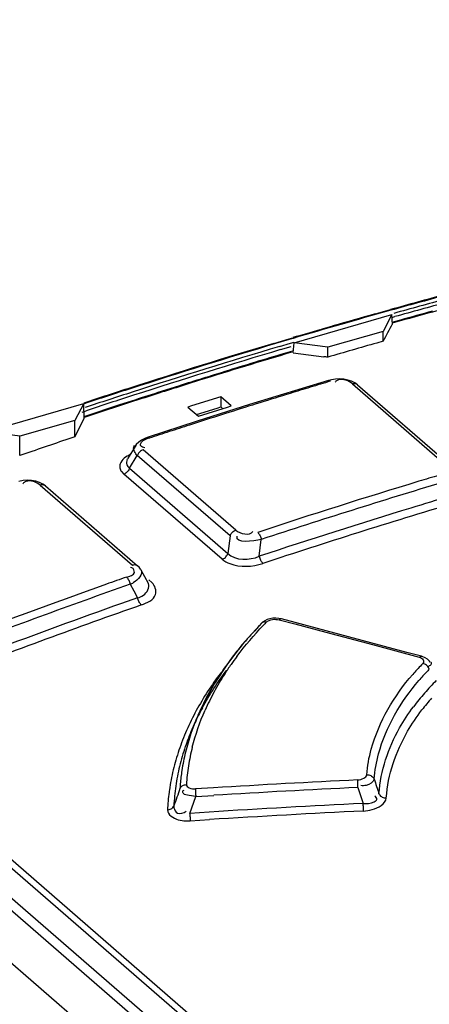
# Model space of a CAD drawing. Header units: inches. Extents: x 0 to 117, y 0 to 83.
# Tile 45 of 62: x 97.931 to 98.26, y 28.544 to 29.334. Entities that reach past the tile are written whole.
import ezdxf

# ---------------------------------------------------------------- set-up
doc = ezdxf.new("R2010")
doc.units = ezdxf.units.IN
doc.header["$LTSCALE"] = 6.431102
doc.header["$MEASUREMENT"] = 0
doc.layers.get('0').update_dxf_attribs({"linetype": 'CONTINUOUS'})

msp = doc.modelspace()

# ---------------------------------------------------------------- linework, layer by layer
at = {"color": 7, "linetype": 'CONTINUOUS'}
for p, q in [((97.1239, 29.32254), (98.39683, 28.22015)), ((97.14675, 29.3269), (98.41198, 28.23119)), ((98.39232, 28.21395), (97.11939, 29.31634)), ((98.41238, 28.23718), (97.15943, 29.32227)), ((97.10663, 29.28551), (98.37239, 28.18933)), ((98.15147, 29.07447), (98.22989, 29.09711)), ((98.21639, 29.09765), (98.2185, 29.09825)), ((98.2185, 29.09825), (98.22693, 29.10061)), ((98.22989, 29.09711), (98.22269, 29.08367)), ((98.22693, 29.10061), (98.22881, 29.10113)), ((98.22889, 29.10056), (98.22709, 29.10006)), ((98.23024, 29.08916), (98.22989, 29.09711)), ((98.23051, 29.09501), (98.2323, 29.09551)), ((98.17206, 29.08498), (98.17418, 29.08559)), ((98.17418, 29.08559), (98.1825, 29.088)), ((98.23158, 29.09134), (98.22977, 29.09083)), ((98.23664, 29.09275), (98.23158, 29.09134)), ((98.135, 29.07406), (98.14736, 29.07774)), ((98.14736, 29.07774), (98.15032, 29.07861)), ((98.15048, 29.07804), (98.14752, 29.07717)), ((98.22269, 29.08367), (98.17836, 29.07087)), ((98.22269, 29.07572), (98.22269, 29.08367)), ((98.14752, 29.07717), (98.13638, 29.07386)), ((98.13955, 29.07154), (98.14839, 29.07416)), ((98.14054, 29.06902), (98.14913, 29.07157)), ((98.14839, 29.07416), (98.15134, 29.07504)), ((98.15057, 29.06654), (98.15147, 29.07447)), ((98.17836, 29.07087), (98.15147, 29.07447)), ((98.17836, 29.06293), (98.17836, 29.07087)), ((98.22269, 29.07572), (98.21776, 29.07432)), ((98.1502, 29.06789), (98.14059, 29.06503)), ((98.15057, 29.06654), (98.17515, 29.06335)), ((98.08715, 29.04876), (98.08485, 29.04805)), ((98.09276, 29.0505), (98.08715, 29.04876)), ((98.06645, 29.04158), (98.05672, 29.03851)), ((98.06081, 29.04052), (98.0585, 29.0398)), ((98.06643, 29.04229), (98.06081, 29.04052)), ((98.07545, 29.04441), (98.06645, 29.04158)), ((98.1789, 29.0443), (98.13676, 29.03149)), ((98.18127, 29.04489), (98.1789, 29.0443)), ((98.18456, 29.04538), (98.18127, 29.04489)), ((98.19448, 29.04465), (98.19127, 29.04527)), ((98.19827, 29.04146), (98.2724, 28.97726)), ((98.20218, 29.04082), (98.27631, 28.97662)), ((98.09251, 29.03118), (98.06914, 29.02386)), ((98.09251, 29.03118), (98.09251, 29.02304)), ((98.1009, 29.02391), (98.09251, 29.03118)), ((98.13676, 29.03149), (98.1157, 29.02495)), ((97.90428, 29.00311), (97.9827, 29.02575)), ((97.9827, 29.02575), (97.9755, 29.01231)), ((97.98304, 29.01344), (97.9827, 29.02575)), ((98.02351, 29.02861), (98.01124, 29.02463)), ((98.06914, 29.02386), (98.06622, 29.02289)), ((98.06622, 29.02289), (98.07461, 29.01562)), ((98.1157, 29.02495), (98.0736, 29.0116)), ((98.07461, 29.01562), (98.09798, 29.02296)), ((98.08958, 29.02208), (98.09251, 29.02304)), ((98.09251, 29.02304), (98.0941, 29.02166)), ((98.09798, 29.02296), (98.1009, 29.02391)), ((97.98129, 29.01897), (97.98461, 29.02007)), ((97.98588, 29.0163), (97.98253, 29.01519)), ((97.98605, 29.01562), (97.98289, 29.01457)), ((98.07303, 29.01699), (98.08958, 29.02208)), ((97.9755, 29.01231), (97.93117, 28.99951)), ((97.9755, 28.99911), (97.98295, 29.0138)), ((97.9755, 28.99911), (97.9755, 29.01231)), ((98.0736, 29.0116), (98.03337, 28.9985)), ((97.93117, 28.99951), (97.90428, 29.00311)), ((97.93117, 28.98401), (97.93117, 28.99951)), ((97.9755, 28.99911), (97.97057, 28.99745)), ((98.02425, 28.99219), (98.01761, 28.98142)), ((98.02267, 28.99094), (98.0232, 28.99228)), ((98.03046, 28.99092), (98.03169, 28.99064)), ((98.01933, 28.97389), (98.02557, 28.98401)), ((98.09994, 28.91961), (98.02557, 28.98401)), ((98.10453, 28.92429), (98.03016, 28.9887)), ((98.01711, 28.97677), (98.0179, 28.97526)), ((98.01746, 28.98117), (98.01726, 28.98084)), ((98.0179, 28.97526), (98.01933, 28.97389)), ((98.0129, 28.97122), (98.01476, 28.96921)), ((98.09366, 28.90088), (98.01476, 28.96921)), ((98.01933, 28.97389), (98.09823, 28.90556)), ((97.93392, 28.96399), (97.93059, 28.96336)), ((97.94405, 28.96354), (97.94075, 28.9641)), ((97.9477, 28.96028), (98.02157, 28.89631)), ((97.95188, 28.95973), (98.02575, 28.89576)), ((98.09994, 28.91961), (98.09823, 28.90556)), ((98.12339, 28.90329), (98.12504, 28.91676)), ((98.02127, 28.89394), (98.02001, 28.89421)), ((98.02705, 28.89447), (98.02575, 28.89576)), ((98.0285, 28.89239), (98.03425, 28.88164)), ((98.01995, 28.88094), (98.02285, 28.87553)), ((98.03467, 28.88452), (98.03732, 28.88223)), ((98.02285, 28.87553), (98.02581, 28.87001)), ((98.02581, 28.87001), (98.01295, 28.86547)), ((98.12514, 28.84959), (98.12327, 28.84767)), ((98.13941, 28.85236), (98.15189, 28.84907)), ((98.24173, 28.82628), (98.14117, 28.85304)), ((98.15189, 28.84907), (98.17687, 28.84247)), ((98.12327, 28.84767), (98.10977, 28.83261)), ((98.17687, 28.84247), (98.21435, 28.83249)), ((98.10977, 28.83261), (98.0978, 28.81716)), ((98.21435, 28.83249), (98.25183, 28.82245)), ((98.25357, 28.8231), (98.24173, 28.82628)), ((98.0978, 28.81716), (98.0874, 28.80137)), ((98.25918, 28.81501), (98.2581, 28.81446)), ((98.07406, 28.77545), (98.06926, 28.7643)), ((98.06231, 28.71542), (98.06302, 28.7158)), ((98.08664, 28.71763), (98.07218, 28.71673)), ((98.20259, 28.71792), (98.20252, 28.71946)), ((98.07246, 28.71074), (98.06724, 28.7116)), ((98.06767, 28.69719), (98.07246, 28.71074)), ((98.07246, 28.71074), (98.08692, 28.71163)), ((98.05487, 28.70312), (98.05494, 28.70168)), ((98.08312, 28.69818), (98.06767, 28.69719)), ((98.06796, 28.6912), (98.0834, 28.69218))]:
    msp.add_line(p, q, dxfattribs=at)
for points in [[(98.18054, 29.04374), (98.18015, 29.04403), (98.17976, 29.04423), (98.17939, 29.04433), (98.17904, 29.04433), (98.1789, 29.0443)], [(98.19127, 29.04527), (98.18792, 29.04551), (98.18456, 29.04538)], [(98.20221, 29.0408), (98.20008, 29.04234), (98.19744, 29.04367), (98.19448, 29.04465)], [(98.20218, 29.04082), (98.20201, 29.04096), (98.2015, 29.04128), (98.20094, 29.0415), (98.20032, 29.04164), (98.19966, 29.04168), (98.19898, 29.04162), (98.19827, 29.04146)], [(98.03337, 28.99849), (98.03169, 28.99788), (98.02899, 28.99655), (98.02666, 28.99491), (98.02476, 28.99291), (98.02423, 28.99215)], [(98.03337, 28.9985), (98.03349, 28.99853), (98.03383, 28.99854), (98.03421, 28.99845), (98.03461, 28.99824), (98.03501, 28.99794)], [(98.03016, 28.9887), (98.02948, 28.98843), (98.02883, 28.98808), (98.0282, 28.98765), (98.02763, 28.98717), (98.0271, 28.98663), (98.02662, 28.98603), (98.0262, 28.98539), (98.02585, 28.98471), (98.02557, 28.98401)], [(98.01933, 28.97389), (98.01906, 28.97319), (98.01871, 28.97252), (98.01829, 28.97188), (98.01781, 28.97128), (98.01728, 28.97074), (98.0167, 28.97025), (98.01608, 28.96983), (98.01543, 28.96948), (98.01476, 28.96921)], [(97.94075, 28.9641), (97.93732, 28.96424), (97.93392, 28.96399)], [(97.95191, 28.95971), (97.94976, 28.96127), (97.94707, 28.96259), (97.94405, 28.96354)], [(97.95188, 28.95974), (97.95165, 28.95992), (97.95111, 28.96023), (97.95052, 28.96045), (97.94986, 28.96057), (97.94917, 28.96059), (97.94844, 28.96049), (97.9477, 28.96028)], [(98.09994, 28.91961), (98.10022, 28.92031), (98.10057, 28.92098), (98.10099, 28.92162), (98.10147, 28.92222), (98.102, 28.92276), (98.10258, 28.92325), (98.1032, 28.92367), (98.10385, 28.92402), (98.10453, 28.92429)], [(98.12214, 28.92249), (98.12253, 28.92211), (98.12292, 28.92163), (98.12331, 28.92108), (98.12367, 28.92047), (98.12401, 28.91982), (98.12432, 28.9191), (98.12461, 28.91834), (98.12485, 28.91755), (98.12504, 28.91676)], [(98.09366, 28.90088), (98.09433, 28.90115), (98.09498, 28.9015), (98.0956, 28.90193), (98.09618, 28.90241), (98.09671, 28.90296), (98.09718, 28.90355), (98.0976, 28.90419), (98.09795, 28.90486), (98.09823, 28.90556)], [(98.02157, 28.89631), (98.02212, 28.89648), (98.02273, 28.89659), (98.02337, 28.89662), (98.02406, 28.89655), (98.02475, 28.89636), (98.02538, 28.89604), (98.02575, 28.89576)], [(98.12339, 28.90329), (98.12358, 28.90253), (98.12381, 28.90177), (98.12409, 28.90103), (98.12439, 28.90033), (98.12473, 28.89966), (98.12509, 28.89904), (98.12548, 28.89848), (98.12589, 28.89798), (98.12631, 28.89757)], [(98.02848, 28.89241), (98.02816, 28.89298), (98.02705, 28.89447)], [(98.01995, 28.88094), (98.01975, 28.88169), (98.01951, 28.88244), (98.01922, 28.88319), (98.01891, 28.8839), (98.01857, 28.88455), (98.0182, 28.88517), (98.0178, 28.88574), (98.01738, 28.88624), (98.01697, 28.88664)], [(98.02879, 28.86431), (98.02838, 28.86471), (98.02798, 28.86519), (98.02759, 28.86575), (98.02722, 28.86636), (98.02687, 28.86702), (98.02655, 28.86773), (98.02626, 28.86847), (98.02601, 28.86924), (98.02581, 28.87001)], [(98.12775, 28.85159), (98.12603, 28.85041), (98.12513, 28.84959)], [(98.12909, 28.8505), (98.12842, 28.85061), (98.12775, 28.85065), (98.12711, 28.85059), (98.12651, 28.85044), (98.12598, 28.85021), (98.12548, 28.8499), (98.12514, 28.8496)], [(98.14117, 28.85304), (98.13911, 28.85346), (98.13674, 28.85366), (98.13437, 28.85357), (98.13201, 28.8532), (98.12976, 28.85252), (98.12775, 28.85159)], [(98.14105, 28.85306), (98.14067, 28.85306), (98.14026, 28.85295), (98.13983, 28.85271), (98.13941, 28.85236)], [(98.25183, 28.82245), (98.25223, 28.82277), (98.25264, 28.823), (98.25303, 28.82312), (98.2534, 28.82313), (98.25357, 28.8231)], [(98.26052, 28.81841), (98.25996, 28.8192), (98.25845, 28.82072), (98.25651, 28.82198), (98.25423, 28.82291), (98.25358, 28.82309)], [(98.25984, 28.8128), (98.25954, 28.81351), (98.25915, 28.81421), (98.25867, 28.81487), (98.25813, 28.81547), (98.25754, 28.81601), (98.25689, 28.81648), (98.25619, 28.81689), (98.25547, 28.8172), (98.25475, 28.81742)], [(98.0874, 28.80137), (98.0786, 28.78529), (98.07415, 28.77567)], [(98.20252, 28.71946), (98.20246, 28.72096), (98.20243, 28.72166), (98.20241, 28.72232), (98.2024, 28.72294), (98.20239, 28.72349), (98.20238, 28.72396)], [(98.20972, 28.7281), (98.21053, 28.72807), (98.21135, 28.72794), (98.21215, 28.72772), (98.21289, 28.72741), (98.21356, 28.72702), (98.21419, 28.72654), (98.21475, 28.72598), (98.21522, 28.72535), (98.21557, 28.72468)], [(98.05978, 28.71709), (98.06008, 28.71767), (98.06048, 28.71821), (98.06095, 28.7187), (98.06148, 28.71912), (98.06207, 28.71948), (98.06272, 28.71979), (98.06342, 28.72002), (98.06416, 28.72018), (98.0649, 28.72026)], [(98.07218, 28.71673), (98.07219, 28.71629), (98.0722, 28.71576), (98.07222, 28.71515), (98.07225, 28.71451), (98.07228, 28.71382), (98.07232, 28.71309), (98.07236, 28.71231), (98.07241, 28.71152), (98.07246, 28.71074)], [(98.21947, 28.71288), (98.2198, 28.71224), (98.22024, 28.71164), (98.22077, 28.71109), (98.22138, 28.71061), (98.22205, 28.71021), (98.2228, 28.70989), (98.22361, 28.70965), (98.22446, 28.70951), (98.22532, 28.70948)], [(98.04976, 28.69993), (98.05051, 28.70001), (98.05124, 28.70017), (98.05194, 28.70041), (98.05259, 28.70071), (98.05317, 28.70108), (98.0537, 28.70151), (98.05418, 28.70201), (98.05457, 28.70255), (98.05487, 28.70312)], [(98.20702, 28.69905), (98.20702, 28.69949), (98.20701, 28.70002), (98.20699, 28.70063), (98.20697, 28.70128), (98.20695, 28.70196), (98.20692, 28.70271), (98.20689, 28.70349), (98.20681, 28.70508)], [(98.06767, 28.69719), (98.06772, 28.69644), (98.06777, 28.69567), (98.06782, 28.69491), (98.06786, 28.69418), (98.06789, 28.69349), (98.06792, 28.69283), (98.06794, 28.69221), (98.06796, 28.69166), (98.06796, 28.6912)]]:
    msp.add_lwpolyline(points, dxfattribs=at)
for centre, radius, start, end in [((99.65668, 23.97804), 5.31836, 105.09185, 105.57377), ((99.6587, 23.97562), 5.32065, 105.10601, 105.58858), ((99.6538, 24.01048), 5.2755, 104.82523, 105.65669), ((99.70022, 23.83909), 5.46023, 105.15359, 105.60586), ((99.70103, 23.83718), 5.45959, 105.15654, 105.60581), ((99.6738, 23.92176), 5.37659, 105.60916, 106.45869), ((99.66913, 23.93351), 5.36459, 105.71204, 106.08838), ((99.66559, 23.96386), 5.32423, 105.28095, 105.56832), ((104.97668, 25.43564), 7.67245, 151.560382, 151.677408), ((99.67871, 23.90039), 5.39907, 106.20389, 106.44435), ((99.70017, 23.82891), 5.4737, 106.61527, 107.87209), ((99.70204, 23.8271), 5.47537, 106.61531, 107.8848), ((99.74718, 23.67821), 5.62782, 106.59813, 107.85603), ((99.69312, 23.89886), 5.38165, 105.91108, 106.34774), ((99.74802, 23.6762), 5.6273, 106.59818, 107.85779), ((99.69117, 23.87742), 5.41371, 106.54723, 107.36449), ((99.69884, 23.84907), 5.44375, 106.63337, 107.15951), ((98.0411, 28.01377), 1.0581, 82.54588, 82.72161), ((99.70957, 23.8143), 5.48013, 107.24596, 107.44777), ((99.72137, 23.76262), 5.5433, 107.87037, 108.28033), ((99.72749, 23.76046), 5.53618, 107.56526, 107.76777), ((99.71595, 23.79404), 5.50137, 107.53444, 107.68673), ((99.75037, 23.80206), 5.4717, 106.84924, 107.02628), ((99.74861, 23.80787), 5.46563, 106.67217, 106.84924), ((98.18836, 29.03968), 0.00523, 131.34066, 140.94027), ((99.72342, 23.76027), 5.54555, 107.88303, 108.29286), ((99.77067, 23.60467), 5.70503, 107.85414, 108.25308), ((99.77229, 23.60025), 5.70704, 107.85589, 108.25471), ((99.71233, 23.80744), 5.48682, 107.76673, 108.33809), ((99.72086, 23.77867), 5.51751, 107.68677, 107.91636), ((99.75714, 23.78008), 5.4947, 107.02671, 107.55654), ((99.73117, 23.74689), 5.55092, 108.05003, 108.32557), ((99.77105, 23.73601), 5.54091, 107.55616, 107.90721), ((99.76887, 23.74272), 5.53385, 107.90712, 108.0831), ((99.76561, 23.75271), 5.52335, 108.0831, 108.25957), ((99.75992, 23.68681), 5.60399, 108.62054, 109.04613), ((99.82859, 23.75604), 5.44096, 106.67141, 106.8493), ((97.93818, 28.95792), 0.00578, 133.534, 142.58864), ((99.85294, 23.67669), 5.52396, 106.85251, 108.25975), ((99.85238, 23.68118), 5.51317, 106.67441, 108.25893), ((99.83308, 23.74023), 5.43876, 106.63184, 106.976), ((99.85127, 23.68413), 5.4914, 106.63526, 108.30766), ((99.85337, 23.67449), 5.50756, 106.9782, 108.30703), ((99.92873, 23.45688), 5.75649, 109.567356, 110.939128), ((99.92496, 23.46821), 5.73818, 109.389533, 110.93615), ((99.87848, 23.59706), 5.60757, 109.38782, 109.56325), ((98.01054, 28.90258), 0.0236, 293.51768, 300.46195), ((99.91755, 23.48637), 5.70634, 109.49777, 110.5969), ((99.92363, 23.4719), 5.71563, 109.36089, 110.99366), ((98.34632, 28.63865), 0.30342, 135.71795, 136.35697), ((98.3315, 28.64564), 0.28988, 135.59373, 139.12574), ((98.31405, 28.66073), 0.26681, 139.12346, 142.91372), ((98.29624, 28.67417), 0.24449, 142.91133, 147.00639), ((98.3046, 28.6738), 0.24883, 143.14544, 144.98186), ((98.37593, 28.69578), 0.1717, 134.8926, 135.45212), ((98.292, 28.65868), 0.25031, 142.84826, 147.06215), ((98.29497, 28.68053), 0.23708, 144.97895, 147.2101), ((98.37475, 28.69693), 0.17004, 135.44857, 138.9615), ((98.40708, 28.66977), 0.20527, 136.30998, 137.91804), ((98.41088, 28.66616), 0.21052, 135.84509, 136.31475), ((98.27911, 28.6853), 0.22406, 147.00682, 151.48877), ((98.28198, 28.68881), 0.22167, 147.19121, 151.52072), ((98.40155, 28.67477), 0.19782, 137.91915, 139.3608), ((98.40903, 28.65969), 0.20333, 134.94118, 138.79444), ((98.26706, 28.69691), 0.2047, 151.52238, 156.09409), ((98.39477, 28.67215), 0.18439, 138.78747, 143.18303), ((98.26299, 28.69404), 0.20573, 151.48566, 156.62394), ((98.40075, 28.66748), 0.18507, 138.69663, 142.511), ((98.26352, 28.68111), 0.21132, 151.53437, 155.22006), ((98.25243, 28.69873), 0.19417, 156.72584, 158.56925), ((98.24424, 28.68502), 0.19564, 156.29918, 161.27073), ((98.24714, 28.68838), 0.1934, 156.88658, 161.21652), ((98.24654, 28.70103), 0.18785, 158.56476, 161.29997), ((98.25547, 28.68489), 0.20243, 155.23681, 156.72886), ((98.23843, 28.70373), 0.1793, 161.2868, 166.28043), ((98.23275, 28.68894), 0.18351, 161.27893, 166.44085), ((98.23661, 28.69197), 0.18227, 161.21659, 166.38737), ((98.22982, 28.70585), 0.17044, 166.2865, 171.33324), ((98.23634, 28.70824), 0.17189, 165.85557, 170.94371), ((98.22373, 28.69114), 0.17422, 166.44661, 171.79786), ((98.22759, 28.69417), 0.17299, 166.39324, 171.74045), ((98.22376, 28.70681), 0.1643, 171.34562, 175.12819), ((98.23086, 28.70914), 0.16633, 170.95013, 176.16633), ((98.60748, 20.24487), 8.48876, 92.735308, 93.517704), ((102.24705, 30.04994), 4.24372, 198.19716, 198.36489), ((98.21935, 28.69184), 0.16979, 171.82027, 172.43183), ((98.22046, 28.69522), 0.16578, 171.74769, 177.26933), ((103.99669, 26.61921), 6.29666, 160.538447, 160.673114), ((98.22088, 28.70708), 0.16141, 175.13652, 176.44217), ((98.60551, 20.23867), 8.48882, 92.720523, 93.502449), ((102.18465, 30.01924), 4.1893, 198.09722, 198.28202), ((98.21621, 28.69222), 0.16663, 172.41996, 177.34667), ((98.61616, 20.26059), 8.45441, 92.77528, 93.614866), ((98.61442, 20.24813), 8.46073, 92.760001, 93.59845), ((98.06631, 28.72591), 0.03476, 267.01467, 272.7248)]:
    msp.add_arc(centre, radius, start, end, dxfattribs=at)
for points, knots in [([(97.40364, 29.27077), (97.47188, 29.29633), (97.74203, 29.3917), (98.01964, 29.46619), (98.22906, 29.50825)], [0, 0, 0, 0, 0.254389, 1, 1, 1, 1]), ([(98.23083, 29.49969), (98.16185, 29.48571), (97.88234, 29.42293), (97.60812, 29.33705), (97.4059, 29.261)], [0, 0, 0, 0, 0.245748, 1, 1, 1, 1]), ([(97.40615, 29.26382), (97.47429, 29.28942), (97.74402, 29.38498), (98.02121, 29.45974), (98.23033, 29.50208)], [0, 0, 0, 0, 0.254372, 1, 1, 1, 1]), ([(98.23466, 29.48827), (98.1663, 29.47442), (97.88935, 29.41227), (97.6176, 29.3274), (97.41717, 29.25228)], [0, 0, 0, 0, 0.245776, 1, 1, 1, 1]), ([(98.18691, 29.0447), (98.18654, 29.0446), (98.18583, 29.04431), (98.18519, 29.04387), (98.1849, 29.04361)], [0, 0, 0, 0, 0.49702, 1, 1, 1, 1]), ([(98.02557, 28.98401), (98.02465, 28.985), (98.02318, 28.98711), (98.02246, 28.98975), (98.02267, 28.99094)], [0, 0, 0, 0, 0.528443, 1, 1, 1, 1]), ([(98.03502, 28.99794), (98.03276, 28.99716), (98.02974, 28.99641), (98.02713, 28.99204), (98.0295, 28.99118), (98.03046, 28.99092)], [0, 0, 0, 0, 0.582167, 0.75554, 1, 1, 1, 1]), ([(98.01177, 28.97736), (98.01144, 28.97637), (98.01127, 28.97411), (98.01226, 28.97211), (98.0129, 28.97122)], [0, 0, 0, 0, 0.487718, 1, 1, 1, 1]), ([(98.01744, 28.98081), (98.01714, 28.98017), (98.01675, 28.97882), (98.01691, 28.97741), (98.01711, 28.97677)], [0, 0, 0, 0, 0.515583, 1, 1, 1, 1]), ([(97.9362, 28.96332), (97.93583, 28.96319), (97.93512, 28.96286), (97.93449, 28.96238), (97.9342, 28.96211)], [0, 0, 0, 0, 0.493574, 1, 1, 1, 1]), ([(98.09366, 28.90088), (98.09543, 28.89935), (98.10556, 28.8941), (98.11791, 28.89479), (98.12631, 28.89757)], [0, 0, 0, 0, 0.209416, 1, 1, 1, 1]), ([(98.01699, 28.88665), (98.01924, 28.88747), (98.02481, 28.88823), (98.0226, 28.8936), (98.02127, 28.89394)], [0, 0, 0, 0, 0.636346, 1, 1, 1, 1]), ([(98.02581, 28.87001), (98.02742, 28.8705), (98.03202, 28.87207), (98.03604, 28.8784), (98.03443, 28.88137)], [0, 0, 0, 0, 0.332244, 1, 1, 1, 1]), ([(98.0288, 28.86431), (98.03319, 28.86596), (98.04291, 28.86986), (98.03974, 28.87993), (98.03732, 28.88223)], [0, 0, 0, 0, 0.584444, 1, 1, 1, 1]), ([(98.25183, 28.82245), (98.25305, 28.82209), (98.25533, 28.82097), (98.25538, 28.81812), (98.25475, 28.81742)], [0, 0, 0, 0, 0.575461, 1, 1, 1, 1]), ([(98.26117, 28.81864), (98.2615, 28.81817), (98.26159, 28.81632), (98.26002, 28.81548), (98.25918, 28.81501)], [0, 0, 0, 0, 0.37203, 1, 1, 1, 1]), ([(98.20972, 28.7281), (98.2101, 28.73508), (98.21571, 28.76454), (98.23151, 28.79138), (98.24649, 28.80858)], [0, 0, 0, 0, 0.234491, 1, 1, 1, 1]), ([(98.21557, 28.72468), (98.21615, 28.73151), (98.2213, 28.76038), (98.2369, 28.78666), (98.25144, 28.80361)], [0, 0, 0, 0, 0.234882, 1, 1, 1, 1]), ([(98.21947, 28.71288), (98.22073, 28.73129), (98.22917, 28.75625), (98.24311, 28.77723), (98.24715, 28.78265)], [0, 0, 0, 0, 0.731921, 1, 1, 1, 1]), ([(98.22532, 28.70948), (98.22664, 28.72815), (98.23533, 28.7535), (98.24972, 28.77465), (98.25391, 28.78011)], [0, 0, 0, 0, 0.731225, 1, 1, 1, 1]), ([(98.20238, 28.72396), (98.20408, 28.72404), (98.20677, 28.72485), (98.20961, 28.72689), (98.20972, 28.7281)], [0, 0, 0, 0, 0.584264, 1, 1, 1, 1]), ([(98.21557, 28.72468), (98.21493, 28.72206), (98.21047, 28.71921), (98.20636, 28.71927), (98.20491, 28.71948)], [0, 0, 0, 0, 0.647703, 1, 1, 1, 1]), ([(98.06724, 28.7116), (98.06557, 28.71198), (98.06251, 28.71144), (98.0617, 28.71504), (98.06231, 28.71542)], [0, 0, 0, 0, 0.705781, 1, 1, 1, 1]), ([(98.0649, 28.72026), (98.06483, 28.71912), (98.06784, 28.71704), (98.0705, 28.71663), (98.07218, 28.71673)], [0, 0, 0, 0, 0.403328, 1, 1, 1, 1]), ([(98.20681, 28.70508), (98.20977, 28.70501), (98.21341, 28.70505), (98.21882, 28.70827), (98.21693, 28.71053), (98.21606, 28.71118)], [0, 0, 0, 0, 0.589996, 0.783529, 1, 1, 1, 1]), ([(98.20702, 28.69905), (98.20936, 28.6992), (98.21619, 28.7002), (98.22462, 28.70464), (98.22532, 28.70948)], [0, 0, 0, 0, 0.323892, 1, 1, 1, 1]), ([(98.04976, 28.69993), (98.04986, 28.69602), (98.05684, 28.69174), (98.06247, 28.69131), (98.0645, 28.6912)], [0, 0, 0, 0, 0.657203, 1, 1, 1, 1]), ([(98.05494, 28.70168), (98.05523, 28.7), (98.05776, 28.6957), (98.06279, 28.69745), (98.06468, 28.69881)], [0, 0, 0, 0, 0.423021, 1, 1, 1, 1])]:
    msp.add_open_spline(points, degree=3, knots=knots, dxfattribs=at)
for points in [[(98.19827, 29.04146), (98.19523, 29.04396), (98.19069, 29.04582), (98.18691, 29.0447)], [(98.01995, 28.98489), (98.0166, 28.98332), (98.01293, 28.98088), (98.01177, 28.97736)], [(97.9477, 28.96028), (97.94464, 28.9628), (97.93994, 28.96463), (97.9362, 28.96332)], [(98.10453, 28.92429), (98.1081, 28.92135), (98.11555, 28.91949), (98.11836, 28.92316)], [(98.12504, 28.91676), (98.11869, 28.91535), (98.10399, 28.91309), (98.10569, 28.91937)], [(98.09823, 28.90556), (98.10415, 28.89957), (98.11565, 28.89998), (98.12339, 28.90329)], [(98.02853, 28.89238), (98.03041, 28.88893), (98.02589, 28.88423), (98.0225, 28.88224)], [(98.12909, 28.8505), (98.13165, 28.85287), (98.13601, 28.85319), (98.13941, 28.85236)], [(98.1055, 28.82304), (98.11206, 28.8318), (98.11919, 28.84014), (98.12674, 28.84806)], [(98.07774, 28.78183), (98.08347, 28.7924), (98.09009, 28.80252), (98.09735, 28.8121)], [(98.08193, 28.79478), (98.07552, 28.78488), (98.06983, 28.77446), (98.0651, 28.76366)], [(98.06967, 28.75025), (98.07222, 28.76038), (98.07569, 28.77031), (98.07992, 28.77986)]]:
    msp.add_open_spline(points, degree=3, dxfattribs=at)

doc.saveas('drawing.dxf')
